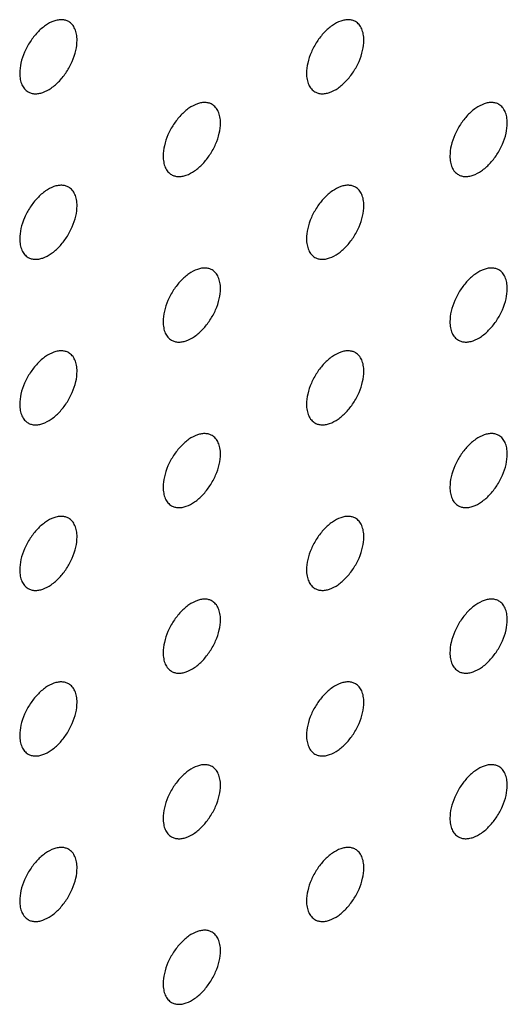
# Model space of a CAD drawing. Header units: inches. Extents: x 0 to 34, y 0 to 22.
# Tile 155 of 176: x 30.284 to 30.525, y 10.25 to 10.735. Entities that reach past the tile are written whole.
import ezdxf

# ---------------------------------------------------------------- set-up
doc = ezdxf.new("R2010")
doc.units = ezdxf.units.IN
doc.header["$LTSCALE"] = 1.87
doc.header["$MEASUREMENT"] = 0
doc.layers.add('02___PRT_ALL_AXES', color=7, linetype='CONTINUOUS')

msp = doc.modelspace()

# ---------------------------------------------------------------- linework, layer by layer
at = {"layer": '02___PRT_ALL_AXES', "color": 7, "linetype": 'CONTINUOUS'}
for points, knots in [([(30.30862, 10.73453), (30.30812, 10.73482), (30.30704, 10.73527), (30.30524, 10.73553), (30.30332, 10.73538), (30.30052, 10.73464), (30.29694, 10.73269), (30.29299, 10.72918), (30.28949, 10.72471), (30.28673, 10.71963), (30.28496, 10.71434), (30.28448, 10.71075), (30.28448, 10.70905)], [0, 0, 0, 0, 0.042842, 0.087441, 0.135298, 0.187275, 0.304489, 0.438213, 0.582466, 0.729664, 0.871609, 1, 1, 1, 1]), ([(30.31276, 10.72538), (30.31276, 10.72638), (30.3126, 10.72831), (30.31182, 10.73095), (30.31052, 10.73311), (30.30928, 10.73415), (30.30862, 10.73453)], [0, 0, 0, 0, 0.288094, 0.548173, 0.782164, 1, 1, 1, 1]), ([(30.45004, 10.73454), (30.44955, 10.73482), (30.44846, 10.73528), (30.44667, 10.73554), (30.44474, 10.73539), (30.44194, 10.73465), (30.43836, 10.7327), (30.43441, 10.72919), (30.43091, 10.72472), (30.42815, 10.71964), (30.42638, 10.71435), (30.4259, 10.71076), (30.4259, 10.70905)], [0, 0, 0, 0, 0.042842, 0.087441, 0.135298, 0.187275, 0.304489, 0.438213, 0.582466, 0.729664, 0.871609, 1, 1, 1, 1]), ([(30.45418, 10.72538), (30.45418, 10.72639), (30.45402, 10.72832), (30.45324, 10.73096), (30.45194, 10.73312), (30.4507, 10.73416), (30.45004, 10.73454)], [0, 0, 0, 0, 0.288094, 0.548173, 0.782164, 1, 1, 1, 1]), ([(30.28862, 10.69989), (30.28911, 10.69961), (30.2902, 10.69915), (30.29199, 10.69889), (30.29392, 10.69904), (30.29672, 10.69978), (30.3003, 10.70174), (30.30425, 10.70524), (30.30774, 10.70971), (30.3105, 10.7148), (30.31227, 10.72008), (30.31276, 10.72367), (30.31276, 10.72538)], [0, 0, 0, 0, 0.042842, 0.087441, 0.135298, 0.187275, 0.304489, 0.438213, 0.582466, 0.729664, 0.871609, 1, 1, 1, 1]), ([(30.43004, 10.6999), (30.43053, 10.69962), (30.43162, 10.69916), (30.43341, 10.6989), (30.43534, 10.69905), (30.43814, 10.69979), (30.44172, 10.70174), (30.44567, 10.70525), (30.44916, 10.70972), (30.45192, 10.7148), (30.45369, 10.72009), (30.45418, 10.72368), (30.45418, 10.72538)], [0, 0, 0, 0, 0.042842, 0.087441, 0.135298, 0.187275, 0.304489, 0.438213, 0.582466, 0.729664, 0.871609, 1, 1, 1, 1]), ([(30.28448, 10.70905), (30.28448, 10.70804), (30.28463, 10.70612), (30.28541, 10.70347), (30.28672, 10.70131), (30.28796, 10.70027), (30.28862, 10.69989)], [0, 0, 0, 0, 0.288094, 0.548173, 0.782164, 1, 1, 1, 1]), ([(30.4259, 10.70905), (30.4259, 10.70805), (30.42606, 10.70612), (30.42683, 10.70348), (30.42814, 10.70132), (30.42938, 10.70028), (30.43004, 10.6999)], [0, 0, 0, 0, 0.288094, 0.548173, 0.782164, 1, 1, 1, 1]), ([(30.37933, 10.69371), (30.37884, 10.694), (30.37775, 10.69445), (30.37596, 10.69471), (30.37403, 10.69456), (30.37123, 10.69382), (30.36765, 10.69187), (30.3637, 10.68837), (30.3602, 10.68389), (30.35744, 10.67881), (30.35567, 10.67353), (30.35519, 10.66993), (30.35519, 10.66823)], [0, 0, 0, 0, 0.042842, 0.087441, 0.135298, 0.187275, 0.304489, 0.438213, 0.582466, 0.729664, 0.871609, 1, 1, 1, 1]), ([(30.38347, 10.68456), (30.38347, 10.68556), (30.38331, 10.68749), (30.38253, 10.69013), (30.38123, 10.69229), (30.37999, 10.69333), (30.37933, 10.69371)], [0, 0, 0, 0, 0.288094, 0.548173, 0.782164, 1, 1, 1, 1]), ([(30.52075, 10.69372), (30.52026, 10.694), (30.51917, 10.69446), (30.51738, 10.69472), (30.51545, 10.69457), (30.51265, 10.69383), (30.50907, 10.69188), (30.50512, 10.68837), (30.50162, 10.6839), (30.49887, 10.67882), (30.49709, 10.67353), (30.49661, 10.66994), (30.49661, 10.66823)], [0, 0, 0, 0, 0.042842, 0.087441, 0.135298, 0.187275, 0.304489, 0.438213, 0.582466, 0.729664, 0.871609, 1, 1, 1, 1]), ([(30.52489, 10.68457), (30.52489, 10.68557), (30.52473, 10.6875), (30.52395, 10.69014), (30.52265, 10.6923), (30.52141, 10.69334), (30.52075, 10.69372)], [0, 0, 0, 0, 0.288094, 0.548173, 0.782164, 1, 1, 1, 1]), ([(30.35933, 10.65907), (30.35982, 10.65879), (30.36091, 10.65834), (30.3627, 10.65807), (30.36463, 10.65822), (30.36743, 10.65896), (30.37101, 10.66092), (30.37496, 10.66442), (30.37845, 10.66889), (30.38121, 10.67398), (30.38298, 10.67926), (30.38347, 10.68285), (30.38347, 10.68456)], [0, 0, 0, 0, 0.042842, 0.087441, 0.135298, 0.187275, 0.304489, 0.438213, 0.582466, 0.729664, 0.871609, 1, 1, 1, 1]), ([(30.50075, 10.65908), (30.50124, 10.6588), (30.50233, 10.65834), (30.50412, 10.65808), (30.50605, 10.65823), (30.50885, 10.65897), (30.51243, 10.66092), (30.51638, 10.66443), (30.51988, 10.6689), (30.52263, 10.67398), (30.5244, 10.67927), (30.52489, 10.68286), (30.52489, 10.68457)], [0, 0, 0, 0, 0.042842, 0.087441, 0.135298, 0.187275, 0.304489, 0.438213, 0.582466, 0.729664, 0.871609, 1, 1, 1, 1]), ([(30.35519, 10.66823), (30.35519, 10.66722), (30.35535, 10.6653), (30.35612, 10.66265), (30.35743, 10.66049), (30.35867, 10.65945), (30.35933, 10.65907)], [0, 0, 0, 0, 0.288094, 0.548173, 0.782164, 1, 1, 1, 1]), ([(30.49661, 10.66823), (30.49661, 10.66723), (30.49677, 10.6653), (30.49754, 10.66266), (30.49885, 10.6605), (30.50009, 10.65946), (30.50075, 10.65908)], [0, 0, 0, 0, 0.288094, 0.548173, 0.782164, 1, 1, 1, 1]), ([(30.30862, 10.65288), (30.30812, 10.65317), (30.30704, 10.65362), (30.30524, 10.65388), (30.30332, 10.65374), (30.30052, 10.653), (30.29694, 10.65104), (30.29299, 10.64754), (30.28949, 10.64307), (30.28673, 10.63798), (30.28496, 10.6327), (30.28448, 10.6291), (30.28448, 10.6274)], [0, 0, 0, 0, 0.042842, 0.087441, 0.135298, 0.187275, 0.304489, 0.438213, 0.582466, 0.729664, 0.871609, 1, 1, 1, 1]), ([(30.31276, 10.64373), (30.31276, 10.64474), (30.3126, 10.64666), (30.31182, 10.64931), (30.31052, 10.65147), (30.30928, 10.6525), (30.30862, 10.65288)], [0, 0, 0, 0, 0.288094, 0.548173, 0.782164, 1, 1, 1, 1]), ([(30.45004, 10.65289), (30.44955, 10.65318), (30.44846, 10.65363), (30.44667, 10.65389), (30.44474, 10.65375), (30.44194, 10.653), (30.43836, 10.65105), (30.43441, 10.64755), (30.43091, 10.64307), (30.42815, 10.63799), (30.42638, 10.63271), (30.4259, 10.62911), (30.4259, 10.62741)], [0, 0, 0, 0, 0.042842, 0.087441, 0.135298, 0.187275, 0.304489, 0.438213, 0.582466, 0.729664, 0.871609, 1, 1, 1, 1]), ([(30.45418, 10.64374), (30.45418, 10.64475), (30.45402, 10.64667), (30.45324, 10.64931), (30.45194, 10.65147), (30.4507, 10.65251), (30.45004, 10.65289)], [0, 0, 0, 0, 0.288094, 0.548173, 0.782164, 1, 1, 1, 1]), ([(30.28862, 10.61824), (30.28911, 10.61796), (30.2902, 10.61751), (30.29199, 10.61724), (30.29392, 10.61739), (30.29672, 10.61813), (30.3003, 10.62009), (30.30425, 10.62359), (30.30774, 10.62806), (30.3105, 10.63315), (30.31227, 10.63843), (30.31276, 10.64202), (30.31276, 10.64373)], [0, 0, 0, 0, 0.042842, 0.087441, 0.135298, 0.187275, 0.304489, 0.438213, 0.582466, 0.729664, 0.871609, 1, 1, 1, 1]), ([(30.43004, 10.61825), (30.43053, 10.61797), (30.43162, 10.61752), (30.43341, 10.61725), (30.43534, 10.6174), (30.43814, 10.61814), (30.44172, 10.6201), (30.44567, 10.6236), (30.44916, 10.62807), (30.45192, 10.63316), (30.45369, 10.63844), (30.45418, 10.64203), (30.45418, 10.64374)], [0, 0, 0, 0, 0.042842, 0.087441, 0.135298, 0.187275, 0.304489, 0.438213, 0.582466, 0.729664, 0.871609, 1, 1, 1, 1]), ([(30.28448, 10.6274), (30.28448, 10.62639), (30.28463, 10.62447), (30.28541, 10.62182), (30.28672, 10.61966), (30.28796, 10.61863), (30.28862, 10.61824)], [0, 0, 0, 0, 0.288094, 0.548173, 0.782164, 1, 1, 1, 1]), ([(30.4259, 10.62741), (30.4259, 10.6264), (30.42606, 10.62448), (30.42683, 10.62183), (30.42814, 10.61967), (30.42938, 10.61863), (30.43004, 10.61825)], [0, 0, 0, 0, 0.288094, 0.548173, 0.782164, 1, 1, 1, 1]), ([(30.37933, 10.61206), (30.37884, 10.61235), (30.37775, 10.6128), (30.37596, 10.61306), (30.37403, 10.61292), (30.37123, 10.61218), (30.36765, 10.61022), (30.3637, 10.60672), (30.3602, 10.60225), (30.35744, 10.59716), (30.35567, 10.59188), (30.35519, 10.58828), (30.35519, 10.58658)], [0, 0, 0, 0, 0.042842, 0.087441, 0.135298, 0.187275, 0.304489, 0.438213, 0.582466, 0.729664, 0.871609, 1, 1, 1, 1]), ([(30.38347, 10.60291), (30.38347, 10.60392), (30.38331, 10.60584), (30.38253, 10.60849), (30.38123, 10.61065), (30.37999, 10.61168), (30.37933, 10.61206)], [0, 0, 0, 0, 0.288094, 0.548173, 0.782164, 1, 1, 1, 1]), ([(30.52075, 10.61207), (30.52026, 10.61236), (30.51917, 10.61281), (30.51738, 10.61307), (30.51545, 10.61293), (30.51265, 10.61218), (30.50907, 10.61023), (30.50512, 10.60673), (30.50162, 10.60225), (30.49887, 10.59717), (30.49709, 10.59189), (30.49661, 10.58829), (30.49661, 10.58659)], [0, 0, 0, 0, 0.042842, 0.087441, 0.135298, 0.187275, 0.304489, 0.438213, 0.582466, 0.729664, 0.871609, 1, 1, 1, 1]), ([(30.52489, 10.60292), (30.52489, 10.60393), (30.52473, 10.60585), (30.52395, 10.60849), (30.52265, 10.61066), (30.52141, 10.61169), (30.52075, 10.61207)], [0, 0, 0, 0, 0.288094, 0.548173, 0.782164, 1, 1, 1, 1]), ([(30.35933, 10.57743), (30.35982, 10.57714), (30.36091, 10.57669), (30.3627, 10.57642), (30.36463, 10.57657), (30.36743, 10.57731), (30.37101, 10.57927), (30.37496, 10.58277), (30.37845, 10.58724), (30.38121, 10.59233), (30.38298, 10.59761), (30.38347, 10.6012), (30.38347, 10.60291)], [0, 0, 0, 0, 0.042842, 0.087441, 0.135298, 0.187275, 0.304489, 0.438213, 0.582466, 0.729664, 0.871609, 1, 1, 1, 1]), ([(30.50075, 10.57743), (30.50124, 10.57715), (30.50233, 10.5767), (30.50412, 10.57643), (30.50605, 10.57658), (30.50885, 10.57732), (30.51243, 10.57928), (30.51638, 10.58278), (30.51988, 10.58725), (30.52263, 10.59234), (30.5244, 10.59762), (30.52489, 10.60121), (30.52489, 10.60292)], [0, 0, 0, 0, 0.042842, 0.087441, 0.135298, 0.187275, 0.304489, 0.438213, 0.582466, 0.729664, 0.871609, 1, 1, 1, 1]), ([(30.35519, 10.58658), (30.35519, 10.58557), (30.35535, 10.58365), (30.35612, 10.581), (30.35743, 10.57884), (30.35867, 10.57781), (30.35933, 10.57743)], [0, 0, 0, 0, 0.288094, 0.548173, 0.782164, 1, 1, 1, 1]), ([(30.49661, 10.58659), (30.49661, 10.58558), (30.49677, 10.58366), (30.49754, 10.58101), (30.49885, 10.57885), (30.50009, 10.57781), (30.50075, 10.57743)], [0, 0, 0, 0, 0.288094, 0.548173, 0.782164, 1, 1, 1, 1]), ([(30.30862, 10.57124), (30.30812, 10.57152), (30.30704, 10.57197), (30.30524, 10.57224), (30.30332, 10.57209), (30.30052, 10.57135), (30.29694, 10.56939), (30.29299, 10.56589), (30.28949, 10.56142), (30.28673, 10.55633), (30.28496, 10.55105), (30.28448, 10.54746), (30.28448, 10.54575)], [0, 0, 0, 0, 0.042842, 0.087441, 0.135298, 0.187275, 0.304489, 0.438213, 0.582466, 0.729664, 0.871609, 1, 1, 1, 1]), ([(30.45004, 10.57124), (30.44955, 10.57153), (30.44846, 10.57198), (30.44667, 10.57225), (30.44474, 10.5721), (30.44194, 10.57136), (30.43836, 10.5694), (30.43441, 10.5659), (30.43091, 10.56143), (30.42815, 10.55634), (30.42638, 10.55106), (30.4259, 10.54747), (30.4259, 10.54576)], [0, 0, 0, 0, 0.042842, 0.087441, 0.135298, 0.187275, 0.304489, 0.438213, 0.582466, 0.729664, 0.871609, 1, 1, 1, 1]), ([(30.31276, 10.56208), (30.31276, 10.56309), (30.3126, 10.56501), (30.31182, 10.56766), (30.31052, 10.56982), (30.30928, 10.57086), (30.30862, 10.57124)], [0, 0, 0, 0, 0.288094, 0.548173, 0.782164, 1, 1, 1, 1]), ([(30.45418, 10.56209), (30.45418, 10.5631), (30.45402, 10.56502), (30.45324, 10.56767), (30.45194, 10.56983), (30.4507, 10.57086), (30.45004, 10.57124)], [0, 0, 0, 0, 0.288094, 0.548173, 0.782164, 1, 1, 1, 1]), ([(30.28862, 10.5366), (30.28911, 10.53631), (30.2902, 10.53586), (30.29199, 10.5356), (30.29392, 10.53574), (30.29672, 10.53649), (30.3003, 10.53844), (30.30425, 10.54194), (30.30774, 10.54642), (30.3105, 10.5515), (30.31227, 10.55678), (30.31276, 10.56038), (30.31276, 10.56208)], [0, 0, 0, 0, 0.042842, 0.087441, 0.135298, 0.187275, 0.304489, 0.438213, 0.582466, 0.729664, 0.871609, 1, 1, 1, 1]), ([(30.43004, 10.53661), (30.43053, 10.53632), (30.43162, 10.53587), (30.43341, 10.53561), (30.43534, 10.53575), (30.43814, 10.53649), (30.44172, 10.53845), (30.44567, 10.54195), (30.44916, 10.54642), (30.45192, 10.55151), (30.45369, 10.55679), (30.45418, 10.56039), (30.45418, 10.56209)], [0, 0, 0, 0, 0.042842, 0.087441, 0.135298, 0.187275, 0.304489, 0.438213, 0.582466, 0.729664, 0.871609, 1, 1, 1, 1]), ([(30.28448, 10.54575), (30.28448, 10.54474), (30.28463, 10.54282), (30.28541, 10.54018), (30.28672, 10.53801), (30.28796, 10.53698), (30.28862, 10.5366)], [0, 0, 0, 0, 0.288094, 0.548173, 0.782164, 1, 1, 1, 1]), ([(30.4259, 10.54576), (30.4259, 10.54475), (30.42606, 10.54283), (30.42683, 10.54018), (30.42814, 10.53802), (30.42938, 10.53699), (30.43004, 10.53661)], [0, 0, 0, 0, 0.288094, 0.548173, 0.782164, 1, 1, 1, 1]), ([(30.37933, 10.53042), (30.37884, 10.5307), (30.37775, 10.53115), (30.37596, 10.53142), (30.37403, 10.53127), (30.37123, 10.53053), (30.36765, 10.52857), (30.3637, 10.52507), (30.3602, 10.5206), (30.35744, 10.51551), (30.35567, 10.51023), (30.35519, 10.50664), (30.35519, 10.50493)], [0, 0, 0, 0, 0.042842, 0.087441, 0.135298, 0.187275, 0.304489, 0.438213, 0.582466, 0.729664, 0.871609, 1, 1, 1, 1]), ([(30.38347, 10.52126), (30.38347, 10.52227), (30.38331, 10.52419), (30.38253, 10.52684), (30.38123, 10.529), (30.37999, 10.53004), (30.37933, 10.53042)], [0, 0, 0, 0, 0.288094, 0.548173, 0.782164, 1, 1, 1, 1]), ([(30.52075, 10.53043), (30.52026, 10.53071), (30.51917, 10.53116), (30.51738, 10.53143), (30.51545, 10.53128), (30.51265, 10.53054), (30.50907, 10.52858), (30.50512, 10.52508), (30.50162, 10.52061), (30.49887, 10.51552), (30.49709, 10.51024), (30.49661, 10.50665), (30.49661, 10.50494)], [0, 0, 0, 0, 0.042842, 0.087441, 0.135298, 0.187275, 0.304489, 0.438213, 0.582466, 0.729664, 0.871609, 1, 1, 1, 1]), ([(30.52489, 10.52127), (30.52489, 10.52228), (30.52473, 10.5242), (30.52395, 10.52685), (30.52265, 10.52901), (30.52141, 10.53004), (30.52075, 10.53043)], [0, 0, 0, 0, 0.288094, 0.548173, 0.782164, 1, 1, 1, 1]), ([(30.35933, 10.49578), (30.35982, 10.49549), (30.36091, 10.49504), (30.3627, 10.49478), (30.36463, 10.49492), (30.36743, 10.49567), (30.37101, 10.49762), (30.37496, 10.50112), (30.37845, 10.5056), (30.38121, 10.51068), (30.38298, 10.51596), (30.38347, 10.51956), (30.38347, 10.52126)], [0, 0, 0, 0, 0.042842, 0.087441, 0.135298, 0.187275, 0.304489, 0.438213, 0.582466, 0.729664, 0.871609, 1, 1, 1, 1]), ([(30.50075, 10.49579), (30.50124, 10.4955), (30.50233, 10.49505), (30.50412, 10.49479), (30.50605, 10.49493), (30.50885, 10.49567), (30.51243, 10.49763), (30.51638, 10.50113), (30.51988, 10.5056), (30.52263, 10.51069), (30.5244, 10.51597), (30.52489, 10.51957), (30.52489, 10.52127)], [0, 0, 0, 0, 0.042842, 0.087441, 0.135298, 0.187275, 0.304489, 0.438213, 0.582466, 0.729664, 0.871609, 1, 1, 1, 1]), ([(30.35519, 10.50493), (30.35519, 10.50392), (30.35535, 10.502), (30.35612, 10.49936), (30.35743, 10.4972), (30.35867, 10.49616), (30.35933, 10.49578)], [0, 0, 0, 0, 0.288094, 0.548173, 0.782164, 1, 1, 1, 1]), ([(30.49661, 10.50494), (30.49661, 10.50393), (30.49677, 10.50201), (30.49754, 10.49936), (30.49885, 10.4972), (30.50009, 10.49617), (30.50075, 10.49579)], [0, 0, 0, 0, 0.288094, 0.548173, 0.782164, 1, 1, 1, 1]), ([(30.30862, 10.48959), (30.30812, 10.48987), (30.30704, 10.49033), (30.30524, 10.49059), (30.30332, 10.49044), (30.30052, 10.4897), (30.29694, 10.48775), (30.29299, 10.48424), (30.28949, 10.47977), (30.28673, 10.47469), (30.28496, 10.4694), (30.28448, 10.46581), (30.28448, 10.4641)], [0, 0, 0, 0, 0.042842, 0.087441, 0.135298, 0.187275, 0.304489, 0.438213, 0.582466, 0.729664, 0.871609, 1, 1, 1, 1]), ([(30.31276, 10.48044), (30.31276, 10.48144), (30.3126, 10.48337), (30.31182, 10.48601), (30.31052, 10.48817), (30.30928, 10.48921), (30.30862, 10.48959)], [0, 0, 0, 0, 0.288094, 0.548173, 0.782164, 1, 1, 1, 1]), ([(30.45004, 10.4896), (30.44955, 10.48988), (30.44846, 10.49033), (30.44667, 10.4906), (30.44474, 10.49045), (30.44194, 10.48971), (30.43836, 10.48775), (30.43441, 10.48425), (30.43091, 10.47978), (30.42815, 10.47469), (30.42638, 10.46941), (30.4259, 10.46582), (30.4259, 10.46411)], [0, 0, 0, 0, 0.042842, 0.087441, 0.135298, 0.187275, 0.304489, 0.438213, 0.582466, 0.729664, 0.871609, 1, 1, 1, 1]), ([(30.45418, 10.48044), (30.45418, 10.48145), (30.45402, 10.48337), (30.45324, 10.48602), (30.45194, 10.48818), (30.4507, 10.48922), (30.45004, 10.4896)], [0, 0, 0, 0, 0.288094, 0.548173, 0.782164, 1, 1, 1, 1]), ([(30.28862, 10.45495), (30.28911, 10.45467), (30.2902, 10.45421), (30.29199, 10.45395), (30.29392, 10.4541), (30.29672, 10.45484), (30.3003, 10.45679), (30.30425, 10.4603), (30.30774, 10.46477), (30.3105, 10.46985), (30.31227, 10.47514), (30.31276, 10.47873), (30.31276, 10.48044)], [0, 0, 0, 0, 0.042842, 0.087441, 0.135298, 0.187275, 0.304489, 0.438213, 0.582466, 0.729664, 0.871609, 1, 1, 1, 1]), ([(30.43004, 10.45496), (30.43053, 10.45467), (30.43162, 10.45422), (30.43341, 10.45396), (30.43534, 10.45411), (30.43814, 10.45485), (30.44172, 10.4568), (30.44567, 10.4603), (30.44916, 10.46478), (30.45192, 10.46986), (30.45369, 10.47514), (30.45418, 10.47874), (30.45418, 10.48044)], [0, 0, 0, 0, 0.042842, 0.087441, 0.135298, 0.187275, 0.304489, 0.438213, 0.582466, 0.729664, 0.871609, 1, 1, 1, 1]), ([(30.28448, 10.4641), (30.28448, 10.4631), (30.28463, 10.46117), (30.28541, 10.45853), (30.28672, 10.45637), (30.28796, 10.45533), (30.28862, 10.45495)], [0, 0, 0, 0, 0.288094, 0.548173, 0.782164, 1, 1, 1, 1]), ([(30.4259, 10.46411), (30.4259, 10.46311), (30.42606, 10.46118), (30.42683, 10.45854), (30.42814, 10.45638), (30.42938, 10.45534), (30.43004, 10.45496)], [0, 0, 0, 0, 0.288094, 0.548173, 0.782164, 1, 1, 1, 1]), ([(30.37933, 10.44877), (30.37884, 10.44905), (30.37775, 10.44951), (30.37596, 10.44977), (30.37403, 10.44962), (30.37123, 10.44888), (30.36765, 10.44693), (30.3637, 10.44342), (30.3602, 10.43895), (30.35744, 10.43387), (30.35567, 10.42858), (30.35519, 10.42499), (30.35519, 10.42329)], [0, 0, 0, 0, 0.042842, 0.087441, 0.135298, 0.187275, 0.304489, 0.438213, 0.582466, 0.729664, 0.871609, 1, 1, 1, 1]), ([(30.38347, 10.43962), (30.38347, 10.44062), (30.38331, 10.44255), (30.38253, 10.44519), (30.38123, 10.44735), (30.37999, 10.44839), (30.37933, 10.44877)], [0, 0, 0, 0, 0.288094, 0.548173, 0.782164, 1, 1, 1, 1]), ([(30.52075, 10.44878), (30.52026, 10.44906), (30.51917, 10.44951), (30.51738, 10.44978), (30.51545, 10.44963), (30.51265, 10.44889), (30.50907, 10.44693), (30.50512, 10.44343), (30.50162, 10.43896), (30.49887, 10.43387), (30.49709, 10.42859), (30.49661, 10.425), (30.49661, 10.42329)], [0, 0, 0, 0, 0.042842, 0.087441, 0.135298, 0.187275, 0.304489, 0.438213, 0.582466, 0.729664, 0.871609, 1, 1, 1, 1]), ([(30.52489, 10.43962), (30.52489, 10.44063), (30.52473, 10.44255), (30.52395, 10.4452), (30.52265, 10.44736), (30.52141, 10.4484), (30.52075, 10.44878)], [0, 0, 0, 0, 0.288094, 0.548173, 0.782164, 1, 1, 1, 1]), ([(30.35933, 10.41413), (30.35982, 10.41385), (30.36091, 10.41339), (30.3627, 10.41313), (30.36463, 10.41328), (30.36743, 10.41402), (30.37101, 10.41597), (30.37496, 10.41948), (30.37845, 10.42395), (30.38121, 10.42903), (30.38298, 10.43432), (30.38347, 10.43791), (30.38347, 10.43962)], [0, 0, 0, 0, 0.042842, 0.087441, 0.135298, 0.187275, 0.304489, 0.438213, 0.582466, 0.729664, 0.871609, 1, 1, 1, 1]), ([(30.50075, 10.41414), (30.50124, 10.41385), (30.50233, 10.4134), (30.50412, 10.41314), (30.50605, 10.41329), (30.50885, 10.41403), (30.51243, 10.41598), (30.51638, 10.41949), (30.51988, 10.42396), (30.52263, 10.42904), (30.5244, 10.43433), (30.52489, 10.43792), (30.52489, 10.43962)], [0, 0, 0, 0, 0.042842, 0.087441, 0.135298, 0.187275, 0.304489, 0.438213, 0.582466, 0.729664, 0.871609, 1, 1, 1, 1]), ([(30.35519, 10.42329), (30.35519, 10.42228), (30.35535, 10.42035), (30.35612, 10.41771), (30.35743, 10.41555), (30.35867, 10.41451), (30.35933, 10.41413)], [0, 0, 0, 0, 0.288094, 0.548173, 0.782164, 1, 1, 1, 1]), ([(30.49661, 10.42329), (30.49661, 10.42229), (30.49677, 10.42036), (30.49754, 10.41772), (30.49885, 10.41556), (30.50009, 10.41452), (30.50075, 10.41414)], [0, 0, 0, 0, 0.288094, 0.548173, 0.782164, 1, 1, 1, 1]), ([(30.30862, 10.40794), (30.30812, 10.40823), (30.30704, 10.40868), (30.30524, 10.40894), (30.30332, 10.4088), (30.30052, 10.40805), (30.29694, 10.4061), (30.29299, 10.4026), (30.28949, 10.39813), (30.28673, 10.39304), (30.28496, 10.38776), (30.28448, 10.38416), (30.28448, 10.38246)], [0, 0, 0, 0, 0.042842, 0.087441, 0.135298, 0.187275, 0.304489, 0.438213, 0.582466, 0.729664, 0.871609, 1, 1, 1, 1]), ([(30.31276, 10.39879), (30.31276, 10.3998), (30.3126, 10.40172), (30.31182, 10.40437), (30.31052, 10.40653), (30.30928, 10.40756), (30.30862, 10.40794)], [0, 0, 0, 0, 0.288094, 0.548173, 0.782164, 1, 1, 1, 1]), ([(30.45004, 10.40795), (30.44955, 10.40824), (30.44846, 10.40869), (30.44667, 10.40895), (30.44474, 10.4088), (30.44194, 10.40806), (30.43836, 10.40611), (30.43441, 10.4026), (30.43091, 10.39813), (30.42815, 10.39305), (30.42638, 10.38776), (30.4259, 10.38417), (30.4259, 10.38247)], [0, 0, 0, 0, 0.042842, 0.087441, 0.135298, 0.187275, 0.304489, 0.438213, 0.582466, 0.729664, 0.871609, 1, 1, 1, 1]), ([(30.45418, 10.3988), (30.45418, 10.3998), (30.45402, 10.40173), (30.45324, 10.40437), (30.45194, 10.40653), (30.4507, 10.40757), (30.45004, 10.40795)], [0, 0, 0, 0, 0.288094, 0.548173, 0.782164, 1, 1, 1, 1]), ([(30.28862, 10.3733), (30.28911, 10.37302), (30.2902, 10.37257), (30.29199, 10.3723), (30.29392, 10.37245), (30.29672, 10.37319), (30.3003, 10.37515), (30.30425, 10.37865), (30.30774, 10.38312), (30.3105, 10.38821), (30.31227, 10.39349), (30.31276, 10.39708), (30.31276, 10.39879)], [0, 0, 0, 0, 0.042842, 0.087441, 0.135298, 0.187275, 0.304489, 0.438213, 0.582466, 0.729664, 0.871609, 1, 1, 1, 1]), ([(30.43004, 10.37331), (30.43053, 10.37303), (30.43162, 10.37257), (30.43341, 10.37231), (30.43534, 10.37246), (30.43814, 10.3732), (30.44172, 10.37516), (30.44567, 10.37866), (30.44916, 10.38313), (30.45192, 10.38822), (30.45369, 10.3935), (30.45418, 10.39709), (30.45418, 10.3988)], [0, 0, 0, 0, 0.042842, 0.087441, 0.135298, 0.187275, 0.304489, 0.438213, 0.582466, 0.729664, 0.871609, 1, 1, 1, 1]), ([(30.28448, 10.38246), (30.28448, 10.38145), (30.28463, 10.37953), (30.28541, 10.37688), (30.28672, 10.37472), (30.28796, 10.37368), (30.28862, 10.3733)], [0, 0, 0, 0, 0.288094, 0.548173, 0.782164, 1, 1, 1, 1]), ([(30.4259, 10.38247), (30.4259, 10.38146), (30.42606, 10.37954), (30.42683, 10.37689), (30.42814, 10.37473), (30.42938, 10.37369), (30.43004, 10.37331)], [0, 0, 0, 0, 0.288094, 0.548173, 0.782164, 1, 1, 1, 1]), ([(30.37933, 10.36712), (30.37884, 10.36741), (30.37775, 10.36786), (30.37596, 10.36812), (30.37403, 10.36798), (30.37123, 10.36723), (30.36765, 10.36528), (30.3637, 10.36178), (30.3602, 10.35731), (30.35744, 10.35222), (30.35567, 10.34694), (30.35519, 10.34334), (30.35519, 10.34164)], [0, 0, 0, 0, 0.042842, 0.087441, 0.135298, 0.187275, 0.304489, 0.438213, 0.582466, 0.729664, 0.871609, 1, 1, 1, 1]), ([(30.52075, 10.36713), (30.52026, 10.36742), (30.51917, 10.36787), (30.51738, 10.36813), (30.51545, 10.36798), (30.51265, 10.36724), (30.50907, 10.36529), (30.50512, 10.36178), (30.50162, 10.35731), (30.49887, 10.35223), (30.49709, 10.34694), (30.49661, 10.34335), (30.49661, 10.34165)], [0, 0, 0, 0, 0.042842, 0.087441, 0.135298, 0.187275, 0.304489, 0.438213, 0.582466, 0.729664, 0.871609, 1, 1, 1, 1]), ([(30.38347, 10.35797), (30.38347, 10.35898), (30.38331, 10.3609), (30.38253, 10.36355), (30.38123, 10.36571), (30.37999, 10.36674), (30.37933, 10.36712)], [0, 0, 0, 0, 0.288094, 0.548173, 0.782164, 1, 1, 1, 1]), ([(30.52489, 10.35798), (30.52489, 10.35898), (30.52473, 10.36091), (30.52395, 10.36355), (30.52265, 10.36571), (30.52141, 10.36675), (30.52075, 10.36713)], [0, 0, 0, 0, 0.288094, 0.548173, 0.782164, 1, 1, 1, 1]), ([(30.35933, 10.33248), (30.35982, 10.3322), (30.36091, 10.33175), (30.3627, 10.33148), (30.36463, 10.33163), (30.36743, 10.33237), (30.37101, 10.33433), (30.37496, 10.33783), (30.37845, 10.3423), (30.38121, 10.34739), (30.38298, 10.35267), (30.38347, 10.35626), (30.38347, 10.35797)], [0, 0, 0, 0, 0.042842, 0.087441, 0.135298, 0.187275, 0.304489, 0.438213, 0.582466, 0.729664, 0.871609, 1, 1, 1, 1]), ([(30.50075, 10.33249), (30.50124, 10.33221), (30.50233, 10.33176), (30.50412, 10.33149), (30.50605, 10.33164), (30.50885, 10.33238), (30.51243, 10.33434), (30.51638, 10.33784), (30.51988, 10.34231), (30.52263, 10.3474), (30.5244, 10.35268), (30.52489, 10.35627), (30.52489, 10.35798)], [0, 0, 0, 0, 0.042842, 0.087441, 0.135298, 0.187275, 0.304489, 0.438213, 0.582466, 0.729664, 0.871609, 1, 1, 1, 1]), ([(30.35519, 10.34164), (30.35519, 10.34063), (30.35535, 10.33871), (30.35612, 10.33606), (30.35743, 10.3339), (30.35867, 10.33286), (30.35933, 10.33248)], [0, 0, 0, 0, 0.288094, 0.548173, 0.782164, 1, 1, 1, 1]), ([(30.49661, 10.34165), (30.49661, 10.34064), (30.49677, 10.33872), (30.49754, 10.33607), (30.49885, 10.33391), (30.50009, 10.33287), (30.50075, 10.33249)], [0, 0, 0, 0, 0.288094, 0.548173, 0.782164, 1, 1, 1, 1]), ([(30.30862, 10.3263), (30.30812, 10.32658), (30.30704, 10.32703), (30.30524, 10.3273), (30.30332, 10.32715), (30.30052, 10.32641), (30.29694, 10.32445), (30.29299, 10.32095), (30.28949, 10.31648), (30.28673, 10.31139), (30.28496, 10.30611), (30.28448, 10.30252), (30.28448, 10.30081)], [0, 0, 0, 0, 0.042842, 0.087441, 0.135298, 0.187275, 0.304489, 0.438213, 0.582466, 0.729664, 0.871609, 1, 1, 1, 1]), ([(30.31276, 10.31714), (30.31276, 10.31815), (30.3126, 10.32007), (30.31182, 10.32272), (30.31052, 10.32488), (30.30928, 10.32592), (30.30862, 10.3263)], [0, 0, 0, 0, 0.288094, 0.548173, 0.782164, 1, 1, 1, 1]), ([(30.45004, 10.3263), (30.44955, 10.32659), (30.44846, 10.32704), (30.44667, 10.3273), (30.44474, 10.32716), (30.44194, 10.32642), (30.43836, 10.32446), (30.43441, 10.32096), (30.43091, 10.31649), (30.42815, 10.3114), (30.42638, 10.30612), (30.4259, 10.30252), (30.4259, 10.30082)], [0, 0, 0, 0, 0.042842, 0.087441, 0.135298, 0.187275, 0.304489, 0.438213, 0.582466, 0.729664, 0.871609, 1, 1, 1, 1]), ([(30.45418, 10.31715), (30.45418, 10.31816), (30.45402, 10.32008), (30.45324, 10.32273), (30.45194, 10.32489), (30.4507, 10.32592), (30.45004, 10.3263)], [0, 0, 0, 0, 0.288094, 0.548173, 0.782164, 1, 1, 1, 1]), ([(30.28862, 10.29166), (30.28911, 10.29137), (30.2902, 10.29092), (30.29199, 10.29066), (30.29392, 10.2908), (30.29672, 10.29155), (30.3003, 10.2935), (30.30425, 10.297), (30.30774, 10.30147), (30.3105, 10.30656), (30.31227, 10.31184), (30.31276, 10.31544), (30.31276, 10.31714)], [0, 0, 0, 0, 0.042842, 0.087441, 0.135298, 0.187275, 0.304489, 0.438213, 0.582466, 0.729664, 0.871609, 1, 1, 1, 1]), ([(30.43004, 10.29166), (30.43053, 10.29138), (30.43162, 10.29093), (30.43341, 10.29066), (30.43534, 10.29081), (30.43814, 10.29155), (30.44172, 10.29351), (30.44567, 10.29701), (30.44916, 10.30148), (30.45192, 10.30657), (30.45369, 10.31185), (30.45418, 10.31544), (30.45418, 10.31715)], [0, 0, 0, 0, 0.042842, 0.087441, 0.135298, 0.187275, 0.304489, 0.438213, 0.582466, 0.729664, 0.871609, 1, 1, 1, 1]), ([(30.28448, 10.30081), (30.28448, 10.2998), (30.28463, 10.29788), (30.28541, 10.29523), (30.28672, 10.29307), (30.28796, 10.29204), (30.28862, 10.29166)], [0, 0, 0, 0, 0.288094, 0.548173, 0.782164, 1, 1, 1, 1]), ([(30.4259, 10.30082), (30.4259, 10.29981), (30.42606, 10.29789), (30.42683, 10.29524), (30.42814, 10.29308), (30.42938, 10.29205), (30.43004, 10.29166)], [0, 0, 0, 0, 0.288094, 0.548173, 0.782164, 1, 1, 1, 1]), ([(30.37933, 10.28548), (30.37884, 10.28576), (30.37775, 10.28621), (30.37596, 10.28648), (30.37403, 10.28633), (30.37123, 10.28559), (30.36765, 10.28363), (30.3637, 10.28013), (30.3602, 10.27566), (30.35744, 10.27057), (30.35567, 10.26529), (30.35519, 10.2617), (30.35519, 10.25999)], [0, 0, 0, 0, 0.042842, 0.087441, 0.135298, 0.187275, 0.304489, 0.438213, 0.582466, 0.729664, 0.871609, 1, 1, 1, 1]), ([(30.38347, 10.27632), (30.38347, 10.27733), (30.38331, 10.27925), (30.38253, 10.2819), (30.38123, 10.28406), (30.37999, 10.2851), (30.37933, 10.28548)], [0, 0, 0, 0, 0.288094, 0.548173, 0.782164, 1, 1, 1, 1]), ([(30.35933, 10.25084), (30.35982, 10.25055), (30.36091, 10.2501), (30.3627, 10.24984), (30.36463, 10.24998), (30.36743, 10.25073), (30.37101, 10.25268), (30.37496, 10.25618), (30.37845, 10.26065), (30.38121, 10.26574), (30.38298, 10.27102), (30.38347, 10.27462), (30.38347, 10.27632)], [0, 0, 0, 0, 0.042842, 0.087441, 0.135298, 0.187275, 0.304489, 0.438213, 0.582466, 0.729664, 0.871609, 1, 1, 1, 1]), ([(30.35519, 10.25999), (30.35519, 10.25898), (30.35535, 10.25706), (30.35612, 10.25441), (30.35743, 10.25225), (30.35867, 10.25122), (30.35933, 10.25084)], [0, 0, 0, 0, 0.288094, 0.548173, 0.782164, 1, 1, 1, 1])]:
    msp.add_open_spline(points, degree=3, knots=knots, dxfattribs=at)

doc.saveas('drawing.dxf')
